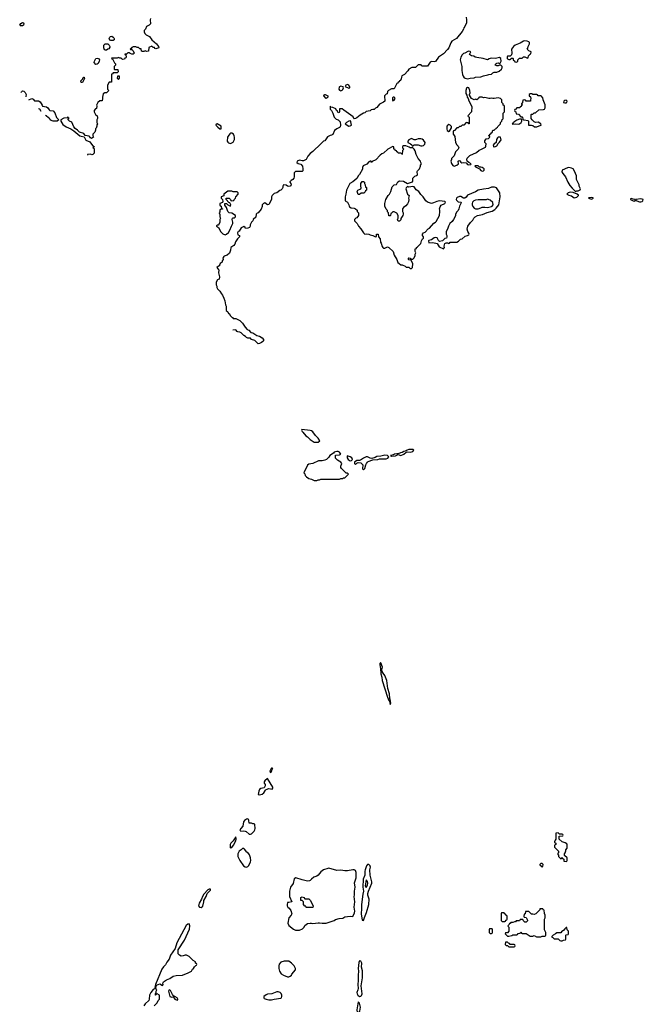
# Model space of a CAD drawing. Header units: inches. Extents: x 2769379 to 2883802, y 684208 to 828654.
# Tile 128 of 256: x 2779128 to 2788489, y 772971 to 787751. Entities that reach past the tile are written whole.
import ezdxf

# ---------------------------------------------------------------- set-up
doc = ezdxf.new("R2010")
doc.units = ezdxf.units.IN
doc.header["$MEASUREMENT"] = 0
for name, color, linetype in [('C7778', 7, 'Continuous'), ('C7787', 7, 'Continuous'), ('C7788', 7, 'Continuous')]:
    doc.layers.add(name, color=color, linetype=linetype)

msp = doc.modelspace()

# ---------------------------------------------------------------- linework, layer by layer
at = {"layer": 'C7778', "color": 2, "elevation": 6}
msp.add_lwpolyline([(2779170, 787657), (2779141, 787661), (2779128, 787670), (2779146, 787694), (2779171, 787711), (2779185, 787705), (2779191, 787691), (2779186, 787670)], close=True, dxfattribs=at)
for points in [[(2779150, 786660), (2779153, 786667), (2779170, 786681), (2779190, 786678), (2779210, 786658), (2779227, 786630), (2779221, 786599), (2779218, 786595)], [(2779267, 786549), (2779310, 786567), (2779330, 786556), (2779350, 786535), (2779411, 786531), (2779436, 786516), (2779466, 786470), (2779471, 786451), (2779530, 786441), (2779548, 786428), (2779570, 786398), (2779582, 786390), (2779630, 786383), (2779653, 786353), (2779681, 786281), (2779714, 786250), (2779690, 786229), (2779629, 786229), (2779598, 786238), (2779586, 786250), (2779578, 786270), (2779558, 786278), (2779526, 786310), (2779513, 786316)], [(2779450, 786375), (2779428, 786408), (2779411, 786413)], [(2780000, 786090), (2779995, 786095), (2779959, 786119), (2779941, 786141), (2779910, 786212), (2779874, 786230), (2779854, 786250), (2779858, 786262), (2779872, 786270), (2779858, 786278), (2779850, 786294), (2779842, 786278), (2779792, 786272), (2779746, 786250), (2779746, 786230), (2779776, 786176), (2779825, 786145), (2779894, 786114), (2779943, 786083), (2780000, 786034)]]:
    msp.add_lwpolyline(points, dxfattribs=at)
at = {"layer": 'C7787', "color": 2}
for points, elevation in [([(2784550, 778098), (2784542, 778098), (2784533, 778087), (2784532, 778068), (2784543, 778010), (2784548, 777932), (2784563, 777883), (2784569, 777830), (2784650, 777582), (2784670, 777532), (2784680, 777520), (2784690, 777472), (2784699, 777490), (2784690, 777546), (2784683, 777563), (2784681, 777630), (2784654, 777710), (2784638, 777830), (2784610, 777909), (2784582, 777942), (2784569, 777969), (2784564, 777990), (2784572, 778032)], 2), ([(2782917, 776517), (2782910, 776517), (2782904, 776510), (2782882, 776470), (2782890, 776451), (2782910, 776467), (2782920, 776500), (2782928, 776510)], 2), ([(2782850, 776358), (2782810, 776326), (2782800, 776310), (2782800, 776290), (2782811, 776270), (2782811, 776249), (2782800, 776220), (2782750, 776209), (2782730, 776194), (2782716, 776170), (2782710, 776122), (2782730, 776115), (2782770, 776126), (2782795, 776145), (2782816, 776184), (2782827, 776193), (2782869, 776211), (2782918, 776202), (2782927, 776213), (2782928, 776230)], 2), ([(2782550, 775753), (2782530, 775752), (2782502, 775730), (2782488, 775712), (2782475, 775645), (2782445, 775610), (2782434, 775590), (2782438, 775578), (2782448, 775568), (2782490, 775574), (2782510, 775571), (2782525, 775565), (2782570, 775527), (2782590, 775526), (2782610, 775532), (2782648, 775570), (2782658, 775590), (2782662, 775610), (2782658, 775670), (2782650, 775678), (2782630, 775678), (2782610, 775688), (2782570, 775688), (2782569, 775730), (2782563, 775743)], 2), ([(2787210, 775546), (2787178, 775542), (2787174, 775530), (2787174, 775450), (2787164, 775436), (2787154, 775410), (2787158, 775398), (2787174, 775390), (2787174, 775370), (2787158, 775362), (2787154, 775330), (2787214, 775270), (2787214, 775250), (2787202, 775230), (2787214, 775210), (2787214, 775190), (2787250, 775154), (2787262, 775158), (2787267, 775173), (2787273, 775173), (2787278, 775158), (2787294, 775150), (2787298, 775118), (2787330, 775114), (2787342, 775118), (2787346, 775130), (2787346, 775170), (2787307, 775207), (2787306, 775230), (2787316, 775244), (2787327, 775273), (2787328, 775292), (2787347, 775313), (2787347, 775367), (2787342, 775382), (2787316, 775396), (2787287, 775407), (2787270, 775408), (2787226, 775450), (2787227, 775493), (2787282, 775498), (2787286, 775510), (2787282, 775522), (2787270, 775526), (2787230, 775526)], 2), ([(2782370, 775486), (2782333, 775427), (2782296, 775390), (2782285, 775370), (2782285, 775325), (2782290, 775318), (2782310, 775326), (2782338, 775362), (2782374, 775425), (2782377, 775450)], 2), ([(2782490, 775308), (2782470, 775308), (2782451, 775289), (2782422, 775270), (2782402, 775230), (2782402, 775190), (2782431, 775130), (2782485, 775050), (2782510, 775036), (2782530, 775031), (2782550, 775041), (2782566, 775054), (2782592, 775108), (2782597, 775130), (2782593, 775170), (2782575, 775215), (2782550, 775249), (2782537, 775257), (2782500, 775300)], 2), ([(2783770, 775012), (2783754, 775010), (2783690, 774989), (2783650, 774958), (2783610, 774909), (2783590, 774895), (2783542, 774878), (2783506, 774850), (2783490, 774828), (2783477, 774823), (2783450, 774821), (2783370, 774838), (2783273, 774867), (2783250, 774853), (2783234, 774786), (2783194, 774730), (2783179, 774670), (2783179, 774590), (2783212, 774508), (2783170, 774498), (2783150, 774498), (2783141, 774470), (2783144, 774450), (2783155, 774430), (2783174, 774414), (2783199, 774379), (2783211, 774330), (2783202, 774310), (2783170, 774270), (2783153, 774190), (2783170, 774156), (2783240, 774100), (2783270, 774086), (2783330, 774085), (2783375, 774105), (2783398, 774130), (2783410, 774154), (2783426, 774170), (2783450, 774182), (2783490, 774191), (2783510, 774191), (2783530, 774185), (2783570, 774187), (2783610, 774196), (2783630, 774196), (2783670, 774187), (2783730, 774191), (2783846, 774230), (2783870, 774242), (2783923, 774257), (2783976, 774264), (2784010, 774282), (2784090, 774296), (2784130, 774291), (2784155, 774345), (2784160, 774370), (2784149, 774430), (2784159, 774510), (2784149, 774590), (2784156, 774610), (2784154, 774670), (2784162, 774730), (2784156, 774796), (2784178, 774870), (2784180, 774890), (2784180, 774950), (2784170, 774979), (2784150, 774987), (2784130, 774987), (2784047, 774973), (2784010, 774974), (2783950, 774983), (2783890, 774981)], 2), ([(2784350, 775071), (2784334, 775050), (2784313, 774987), (2784309, 774970), (2784309, 774910), (2784286, 774850), (2784279, 774730), (2784290, 774670), (2784277, 774623), (2784258, 774470), (2784260, 774410), (2784255, 774330), (2784270, 774234), (2784290, 774231), (2784304, 774276), (2784336, 774350), (2784370, 774470), (2784372, 774550), (2784354, 774610), (2784356, 774636), (2784365, 774670), (2784415, 774790), (2784415, 774810), (2784390, 774910), (2784385, 774990), (2784393, 775030), (2784390, 775042), (2784388, 775050), (2784370, 775068)], 2), ([(2786970, 775086), (2786950, 775086), (2786934, 775070), (2786938, 775058), (2786953, 775053), (2786958, 775038), (2786970, 775034), (2786982, 775038), (2786986, 775070)], 2), ([(2784330, 774839), (2784316, 774750), (2784330, 774726), (2784350, 774761), (2784353, 774790), (2784350, 774814)], 6), ([(2781970, 774701), (2781951, 774690), (2781890, 774624), (2781870, 774590), (2781859, 774550), (2781821, 774490), (2781811, 774451), (2781826, 774430), (2781850, 774426), (2781875, 774445), (2781892, 774510), (2781893, 774530), (2781929, 774590), (2781944, 774635), (2781990, 774685), (2781990, 774698)], 2), ([(2783410, 774554), (2783470, 774554), (2783490, 774534), (2783532, 774450), (2783530, 774426), (2783430, 774426), (2783422, 774442), (2783410, 774446), (2783388, 774468), (2783386, 774510), (2783367, 774527), (2783346, 774530), (2783350, 774574), (2783370, 774582), (2783393, 774573)], 2), ([(2786970, 774406), (2786938, 774402), (2786934, 774390), (2786873, 774327), (2786850, 774318), (2786830, 774326), (2786810, 774326), (2786770, 774366), (2786730, 774366), (2786718, 774362), (2786714, 774330), (2786698, 774322), (2786694, 774290), (2786698, 774278), (2786730, 774274), (2786752, 774232), (2786750, 774226), (2786730, 774206), (2786710, 774206), (2786686, 774230), (2786682, 774242), (2786650, 774246), (2786638, 774242), (2786630, 774226), (2786590, 774226), (2786578, 774222), (2786572, 774208), (2786553, 774207), (2786530, 774198), (2786502, 774198), (2786490, 774186), (2786478, 774182), (2786474, 774170), (2786454, 774150), (2786458, 774138), (2786472, 774130), (2786472, 774068), (2786450, 774046), (2786418, 774042), (2786414, 774030), (2786450, 773994), (2786470, 773994), (2786515, 774005), (2786530, 774014), (2786590, 774014), (2786602, 774018), (2786610, 774034), (2786642, 774038), (2786646, 774050), (2786652, 774052), (2786658, 774038), (2786670, 774034), (2786732, 774032), (2786790, 773992), (2786830, 773994), (2786850, 774002), (2786885, 773985), (2786950, 773982), (2786970, 773994), (2787010, 773994), (2787022, 773998), (2787026, 774010), (2787026, 774050), (2787008, 774090), (2787006, 774250), (2787018, 774270), (2787018, 774310), (2787007, 774333), (2787002, 774382), (2786990, 774386), (2786982, 774402)], 2), ([(2786390, 774346), (2786358, 774342), (2786354, 774330), (2786354, 774230), (2786370, 774214), (2786410, 774214), (2786422, 774218), (2786427, 774233), (2786442, 774238), (2786446, 774250), (2786446, 774290), (2786442, 774302), (2786427, 774307), (2786422, 774322), (2786407, 774327), (2786402, 774342)], 2), ([(2781670, 774181), (2781650, 774172), (2781628, 774152), (2781485, 773895), (2781463, 773810), (2781392, 773710), (2781374, 773646), (2781337, 773603), (2781315, 773565), (2781286, 773534), (2781263, 773497), (2781166, 773270), (2781154, 773230), (2781170, 773214), (2781181, 773259), (2781230, 773277), (2781270, 773252), (2781282, 773270), (2781279, 773290), (2781289, 773310), (2781330, 773336), (2781383, 773357), (2781430, 773391), (2781475, 773405), (2781572, 773408), (2781656, 773444), (2781706, 773470), (2781723, 773497), (2781738, 773510), (2781750, 773534), (2781770, 773554), (2781782, 773558), (2781786, 773570), (2781782, 773582), (2781768, 773588), (2781766, 773610), (2781730, 773628), (2781670, 773688), (2781630, 773708), (2781610, 773708), (2781584, 773696), (2781550, 773695), (2781526, 773706), (2781509, 773730), (2781506, 773750), (2781509, 773790), (2781604, 773936), (2781679, 774101), (2781683, 774150)], 2), ([(2786210, 774106), (2786178, 774102), (2786174, 774090), (2786174, 774050), (2786190, 774034), (2786210, 774034), (2786222, 774038), (2786226, 774050), (2786226, 774090), (2786222, 774102)], 2), ([(2787330, 774126), (2787310, 774106), (2787298, 774082), (2787260, 774060), (2787250, 774046), (2787190, 774046), (2787172, 774028), (2787134, 774010), (2787114, 773990), (2787118, 773978), (2787133, 773973), (2787150, 773954), (2787210, 773954), (2787234, 773930), (2787250, 773922), (2787270, 773922), (2787290, 773934), (2787322, 773938), (2787326, 773950), (2787326, 774010), (2787330, 774014), (2787362, 774018), (2787366, 774030), (2787366, 774070), (2787346, 774090), (2787342, 774122)], 2), ([(2786450, 773906), (2786418, 773902), (2786414, 773870), (2786430, 773854), (2786450, 773854), (2786470, 773834), (2786550, 773834), (2786562, 773838), (2786566, 773850), (2786562, 773862), (2786550, 773866), (2786490, 773866), (2786482, 773882), (2786467, 773887)], 2), ([(2784230, 773624), (2784220, 773600), (2784209, 773510), (2784213, 773470), (2784207, 773410), (2784209, 773330), (2784204, 773270), (2784208, 773210), (2784206, 773190), (2784190, 773150), (2784192, 773130), (2784202, 773110), (2784230, 773087), (2784249, 773091), (2784259, 773101), (2784267, 773130), (2784252, 773250), (2784272, 773368), (2784274, 773450), (2784273, 773473), (2784258, 773530), (2784263, 773590), (2784250, 773619)], 2), ([(2783170, 773618), (2783096, 773616), (2783050, 773602), (2783025, 773575), (2783017, 773550), (2783017, 773510), (2783027, 773467), (2783051, 773430), (2783086, 773406), (2783150, 773385), (2783170, 773385), (2783190, 773392), (2783208, 773410), (2783215, 773425), (2783268, 773490), (2783268, 773510), (2783248, 773550), (2783208, 773590)], 2), ([(2781370, 773188), (2781363, 773170), (2781382, 773090), (2781410, 773078), (2781430, 773082), (2781438, 773078), (2781458, 773050), (2781490, 773031), (2781500, 773040), (2781504, 773050), (2781490, 773069), (2781458, 773090), (2781436, 773096), (2781420, 773120), (2781397, 773170), (2781390, 773179)], 2), ([(2783010, 773159), (2782990, 773159), (2782911, 773129), (2782850, 773124), (2782830, 773115), (2782793, 773087), (2782792, 773070), (2782800, 773060), (2782826, 773046), (2782870, 773039), (2782910, 773039), (2782950, 773046), (2783050, 773065), (2783058, 773070), (2783064, 773090), (2783062, 773110), (2783054, 773134), (2783038, 773150)], 2), ([(2784210, 773006), (2784188, 772890), (2784195, 772855), (2784210, 772832), (2784233, 772870), (2784244, 772930), (2784230, 772986)], 2)]:
    msp.add_lwpolyline(points, close=True, dxfattribs=dict(at, elevation=elevation))
at = {"layer": 'C7787', "color": 2, "elevation": 2}
msp.add_lwpolyline([(2781146, 772950), (2781190, 772994), (2781206, 773030), (2781226, 773050), (2781226, 773110), (2781190, 773126), (2781178, 773122), (2781174, 773110), (2781169, 773109), (2781169, 773130), (2781178, 773142), (2781178, 773170), (2781186, 773190), (2781170, 773206), (2781150, 773204), (2781130, 773192), (2781095, 773150), (2781076, 773110), (2781071, 773050), (2781064, 773030), (2781010, 772980), (2780989, 772950)], dxfattribs=at)
at = {"layer": 'C7788', "color": 2}
for points, elevation in [([(2781089, 787770), (2781084, 787750), (2781089, 787691), (2781069, 787671), (2781030, 787651), (2781018, 787610), (2780995, 787590), (2780994, 787570), (2781006, 787546), (2781026, 787526), (2781077, 787497), (2781109, 787450), (2781184, 787390), (2781214, 787350), (2781218, 787330), (2781170, 787314), (2781158, 787318), (2781150, 787334), (2781130, 787334), (2781110, 787352), (2781068, 787332), (2781062, 787278), (2781030, 787274), (2781010, 787282), (2780990, 787274), (2780970, 787274), (2780958, 787278), (2780953, 787313), (2780930, 787314), (2780910, 787334), (2780890, 787334), (2780870, 787342), (2780830, 787342), (2780810, 787334), (2780802, 787318), (2780786, 787310), (2780790, 787306), (2780810, 787306), (2780830, 787286), (2780846, 787250), (2780830, 787234), (2780810, 787234), (2780784, 787244), (2780770, 787254), (2780750, 787254), (2780730, 787234), (2780707, 787233), (2780707, 787227), (2780722, 787222), (2780726, 787190), (2780722, 787178), (2780707, 787173), (2780702, 787158), (2780670, 787154), (2780650, 787174), (2780630, 787174), (2780610, 787182), (2780590, 787174), (2780508, 787172), (2780510, 787166), (2780522, 787162), (2780550, 787106), (2780567, 787087), (2780568, 787070), (2780548, 787050), (2780546, 787010), (2780550, 787006), (2780590, 787006), (2780602, 787002), (2780606, 786970), (2780590, 786954), (2780530, 786954), (2780522, 786938), (2780507, 786933), (2780506, 786814), (2780469, 786811), (2780448, 786770), (2780446, 786710), (2780466, 786690), (2780430, 786654), (2780408, 786652), (2780382, 786638), (2780369, 786590), (2780373, 786567), (2780366, 786534), (2780330, 786531), (2780302, 786510), (2780282, 786470), (2780286, 786454), (2780282, 786418), (2780267, 786413), (2780246, 786390), (2780246, 786370), (2780268, 786328), (2780290, 786306), (2780298, 786290), (2780298, 786270), (2780288, 786250), (2780288, 786210), (2780298, 786190), (2780288, 786172), (2780287, 786153), (2780276, 786124), (2780268, 786112), (2780267, 786093), (2780256, 786064), (2780228, 786032), (2780228, 786010), (2780238, 785990), (2780208, 785968), (2780190, 785978), (2780178, 785998), (2780170, 786003), (2780111, 786011), (2780090, 786041), (2780024, 786064), (2780000, 786090)], 6), ([(2785828, 787790), (2785835, 787750), (2785834, 787706), (2785809, 787650), (2785794, 787630), (2785789, 787610), (2785770, 787572), (2785685, 787470), (2785615, 787430), (2785598, 787402), (2785569, 787330), (2785550, 787305), (2785490, 787241), (2785414, 787190), (2785370, 787122), (2785350, 787118), (2785310, 787122), (2785290, 787112), (2785247, 787053), (2785173, 787053), (2785158, 787058), (2785152, 787072), (2785110, 787074), (2785070, 787034), (2785013, 787033), (2784969, 787011), (2784955, 786985), (2784906, 786930), (2784866, 786910), (2784858, 786890), (2784856, 786864), (2784842, 786838), (2784830, 786834), (2784822, 786818), (2784810, 786814), (2784802, 786798), (2784790, 786794), (2784750, 786714), (2784710, 786712), (2784666, 786690), (2784650, 786674), (2784642, 786638), (2784630, 786634), (2784606, 786610), (2784608, 786530), (2784590, 786512), (2784530, 786482), (2784490, 786432), (2784470, 786425), (2784450, 786405), (2784430, 786405), (2784404, 786396), (2784390, 786385), (2784330, 786372), (2784309, 786351), (2784290, 786346), (2784240, 786320), (2784190, 786276), (2784170, 786266), (2784150, 786265), (2784142, 786270), (2784135, 786295), (2783991, 786391), (2783970, 786411), (2783927, 786413), (2783926, 786370), (2783922, 786358), (2783910, 786354), (2783898, 786378), (2783882, 786390), (2783872, 786412), (2783830, 786432), (2783798, 786438), (2783794, 786450), (2783787, 786453), (2783788, 786410), (2783810, 786386), (2783830, 786346), (2783850, 786286), (2783856, 786276), (2783880, 786260), (2783910, 786249), (2783937, 786217), (2783942, 786170), (2783938, 786142), (2783930, 786132), (2783890, 786112), (2783854, 786086), (2783828, 786030), (2783810, 786018), (2783786, 786014), (2783750, 785991), (2783708, 785932), (2783689, 785930), (2783620, 785860), (2783556, 785804), (2783530, 785771), (2783490, 785745), (2783455, 785705), (2783428, 785652), (2783388, 785632), (2783370, 785631), (2783330, 785641), (2783295, 785630), (2783289, 785609), (2783310, 785594), (2783350, 785582), (2783373, 785553), (2783379, 785510), (2783378, 785482), (2783367, 785473), (2783270, 785474), (2783256, 785464), (2783249, 785451), (2783249, 785390), (2783242, 785370), (2783228, 785350), (2783203, 785337), (2783185, 785315), (2783184, 785310), (2783199, 785290), (2783204, 785270), (2783190, 785251), (2783166, 785246), (2783150, 785251), (2783130, 785266), (2783089, 785271), (2783078, 785250), (2783078, 785230), (2783069, 785210), (2783050, 785191), (2783033, 785187), (2782990, 785151), (2782950, 785142), (2782918, 785110), (2782906, 785090), (2782906, 785050), (2782870, 784978), (2782850, 784971), (2782810, 785002), (2782788, 784990), (2782770, 784972), (2782768, 784948), (2782755, 784905), (2782710, 784851), (2782695, 784845), (2782678, 784830), (2782672, 784788), (2782635, 784750), (2782628, 784730), (2782606, 784710), (2782589, 784671), (2782589, 784650), (2782575, 784630), (2782550, 784621), (2782518, 784618), (2782512, 784630), (2782490, 784645), (2782450, 784626), (2782421, 784579), (2782409, 784570), (2782395, 784550), (2782402, 784522), (2782426, 784510), (2782428, 784490), (2782398, 784462), (2782365, 784415), (2782356, 784384), (2782340, 784360), (2782295, 784330), (2782293, 784290), (2782276, 784244), (2782244, 784216), (2782198, 784202), (2782190, 784194), (2782179, 784170), (2782182, 784150), (2782168, 784130), (2782166, 784110), (2782138, 784090), (2782126, 784066), (2782126, 784054), (2782110, 784052), (2782086, 784030), (2782108, 784008), (2782115, 783995), (2782114, 783950), (2782128, 783890), (2782122, 783858), (2782096, 783844), (2782078, 783810), (2782078, 783770), (2782088, 783750), (2782088, 783730), (2782098, 783710), (2782130, 783678), (2782155, 783635), (2782170, 783618), (2782194, 783570), (2782209, 783530), (2782218, 783470), (2782228, 783450), (2782228, 783388), (2782250, 783366), (2782263, 783343), (2782275, 783335), (2782288, 783310), (2782310, 783286), (2782322, 783282), (2782330, 783266), (2782370, 783268), (2782430, 783235), (2782470, 783198), (2782510, 783138), (2782543, 783103), (2782566, 783090), (2782598, 783058), (2782626, 783050), (2782689, 783009), (2782730, 782999), (2782770, 782975), (2782788, 782950), (2782788, 782930), (2782780, 782920), (2782757, 782903), (2782730, 782891), (2782707, 782887), (2782656, 782936), (2782610, 782952), (2782591, 782971), (2782550, 782972), (2782530, 782982), (2782517, 782997), (2782494, 783010), (2782454, 783050), (2782430, 783062), (2782404, 783064), (2782390, 783072), (2782370, 783098), (2782328, 783092), (2782327, 783091)], 2), ([(2780000, 786034), (2780029, 786009), (2780050, 786001), (2780095, 785995), (2780123, 785943), (2780179, 785920), (2780221, 785861), (2780246, 785850), (2780242, 785838), (2780228, 785830), (2780242, 785822), (2780246, 785810), (2780246, 785750), (2780226, 785730), (2780210, 785722), (2780190, 785732), (2780146, 785730), (2780146, 785717)], 6)]:
    msp.add_lwpolyline(points, dxfattribs=dict(at, elevation=elevation))
for points, elevation in [([(2780430, 787295), (2780416, 787296), (2780400, 787300), (2780394, 787314), (2780389, 787329), (2780392, 787368), (2780410, 787387), (2780450, 787391), (2780472, 787370), (2780482, 787350), (2780480, 787340), (2780465, 787315), (2780450, 787308)], 6), ([(2780498, 787438), (2780483, 787443), (2780473, 787470), (2780479, 787490), (2780490, 787501), (2780510, 787503), (2780532, 787490), (2780540, 787480), (2780545, 787470), (2780545, 787450), (2780530, 787439)], 6), ([(2786710, 787434), (2786690, 787428), (2786642, 787398), (2786565, 787370), (2786538, 787350), (2786512, 787310), (2786514, 787250), (2786510, 787226), (2786490, 787206), (2786450, 787206), (2786445, 787190), (2786445, 787170), (2786450, 787162), (2786470, 787154), (2786490, 787154), (2786502, 787158), (2786507, 787173), (2786530, 787174), (2786534, 787170), (2786534, 787150), (2786553, 787133), (2786558, 787118), (2786590, 787114), (2786606, 787130), (2786606, 787150), (2786630, 787174), (2786670, 787174), (2786690, 787192), (2786712, 787192), (2786750, 787174), (2786762, 787178), (2786766, 787210), (2786790, 787234), (2786802, 787238), (2786806, 787270), (2786770, 787286), (2786746, 787310), (2786756, 787324), (2786758, 787350), (2786778, 787390), (2786778, 787410), (2786770, 787418), (2786746, 787430)], 2), ([(2785870, 787279), (2785854, 787274), (2785811, 787249), (2785790, 787244), (2785770, 787224), (2785750, 787190), (2785740, 787150), (2785767, 787050), (2785767, 786990), (2785775, 786930), (2785783, 786903), (2785800, 786880), (2785813, 786873), (2785850, 786864), (2785890, 786874), (2785950, 786881), (2785971, 786891), (2786050, 786895), (2786090, 786911), (2786157, 786923), (2786170, 786931), (2786208, 786932), (2786230, 786952), (2786250, 786962), (2786290, 786962), (2786323, 786977), (2786358, 787010), (2786368, 787030), (2786368, 787050), (2786350, 787068), (2786330, 787068), (2786310, 787058), (2786290, 787058), (2786266, 787070), (2786278, 787090), (2786290, 787098), (2786310, 787102), (2786330, 787094), (2786342, 787098), (2786355, 787130), (2786349, 787170), (2786330, 787184), (2786270, 787169), (2786207, 787173), (2786175, 787165), (2786150, 787149), (2786087, 787167), (2785990, 787182), (2785964, 787190), (2785943, 787203), (2785908, 787210), (2785878, 787230), (2785898, 787270), (2785890, 787275)], 2), ([(2780270, 787081), (2780245, 787110), (2780249, 787130), (2780269, 787171), (2780290, 787176), (2780311, 787171), (2780325, 787150), (2780321, 787130), (2780305, 787095), (2780290, 787082)], 6), ([(2780070, 786809), (2780049, 786809), (2780045, 786835), (2780078, 786862), (2780078, 786870), (2780091, 786891), (2780094, 786890), (2780102, 786870)], 6), ([(2780626, 786906), (2780594, 786906), (2780593, 786873), (2780610, 786854), (2780627, 786873)], 6), ([(2784050, 786778), (2784022, 786770), (2784014, 786750), (2784070, 786722), (2784086, 786730), (2784086, 786750), (2784075, 786755), (2784070, 786766)], 6), ([(2783730, 786568), (2783695, 786610), (2783698, 786622), (2783706, 786630), (2783714, 786630), (2783754, 786610), (2783752, 786588), (2783744, 786576)], 2), ([(2783950, 786753), (2783930, 786745), (2783923, 786737), (2783916, 786710), (2783930, 786691), (2783950, 786685), (2783969, 786691), (2783979, 786701), (2783989, 786730), (2783982, 786742)], 6), ([(2785850, 786734), (2785837, 786723), (2785827, 786690), (2785825, 786645), (2785840, 786620), (2785845, 786590), (2785862, 786570), (2785870, 786534), (2785914, 786450), (2785912, 786368), (2785854, 786310), (2785858, 786298), (2785870, 786294), (2785873, 786287), (2785874, 786190), (2785868, 786188), (2785862, 786202), (2785830, 786206), (2785794, 786170), (2785770, 786166), (2785752, 786148), (2785730, 786146), (2785710, 786128), (2785690, 786126), (2785653, 786087), (2785638, 786082), (2785634, 786070), (2785634, 786030), (2785644, 786024), (2785660, 786000), (2785672, 785910), (2785691, 785871), (2785711, 785851), (2785718, 785830), (2785710, 785808), (2785671, 785769), (2785650, 785706), (2785612, 785668), (2785612, 785652), (2785602, 785630), (2785611, 785591), (2785630, 785562), (2785650, 785552), (2785690, 785565), (2785715, 785590), (2785709, 785630), (2785724, 785636), (2785734, 785634), (2785750, 785612), (2785763, 785603), (2785790, 785606), (2785830, 785602), (2785850, 785578), (2785870, 785572), (2785902, 785578), (2785906, 785590), (2785868, 785608), (2785847, 785627), (2785838, 785650), (2785846, 785674), (2785885, 785715), (2785983, 785757), (2786025, 785795), (2786050, 785802), (2786122, 785838), (2786127, 785853), (2786128, 785890), (2786109, 785910), (2786109, 785931), (2786118, 785950), (2786130, 785962), (2786166, 785970), (2786186, 785990), (2786182, 786002), (2786168, 786010), (2786170, 786014), (2786182, 786018), (2786188, 786032), (2786202, 786038), (2786210, 786054), (2786222, 786058), (2786228, 786092), (2786250, 786094), (2786270, 786114), (2786282, 786118), (2786286, 786130), (2786302, 786138), (2786306, 786150), (2786346, 786190), (2786346, 786210), (2786366, 786230), (2786368, 786252), (2786382, 786258), (2786386, 786270), (2786386, 786350), (2786406, 786370), (2786406, 786450), (2786402, 786462), (2786387, 786467), (2786386, 786490), (2786366, 786510), (2786366, 786550), (2786346, 786570), (2786310, 786579), (2786250, 786569), (2786230, 786569), (2786210, 786575), (2786190, 786568), (2786170, 786568), (2786110, 786582), (2786090, 786578), (2786070, 786586), (2786030, 786586), (2786018, 786582), (2786014, 786570), (2785990, 786548), (2785970, 786558), (2785950, 786548), (2785909, 786569), (2785880, 786620), (2785878, 786630), (2785888, 786652), (2785884, 786690), (2785870, 786726)], 2), ([(2786790, 786638), (2786774, 786630), (2786774, 786610), (2786793, 786593), (2786802, 786570), (2786794, 786550), (2786794, 786530), (2786790, 786526), (2786730, 786526), (2786722, 786542), (2786710, 786546), (2786678, 786542), (2786674, 786510), (2786662, 786490), (2786662, 786482), (2786672, 786468), (2786658, 786462), (2786653, 786447), (2786638, 786442), (2786633, 786427), (2786590, 786426), (2786573, 786407), (2786558, 786402), (2786554, 786390), (2786558, 786378), (2786574, 786370), (2786578, 786338), (2786613, 786333), (2786650, 786294), (2786670, 786294), (2786674, 786290), (2786678, 786258), (2786694, 786250), (2786758, 786238), (2786765, 786225), (2786765, 786170), (2786810, 786167), (2786830, 786161), (2786855, 786145), (2786870, 786141), (2786890, 786143), (2786952, 786168), (2786955, 786170), (2786949, 786190), (2786910, 786214), (2786870, 786209), (2786850, 786218), (2786818, 786250), (2786806, 786270), (2786806, 786330), (2786810, 786334), (2786830, 786334), (2786848, 786352), (2786870, 786354), (2786920, 786400), (2786990, 786402), (2787006, 786410), (2787018, 786430), (2787015, 786475), (2786988, 786550), (2786982, 786582), (2786968, 786588), (2786962, 786602), (2786950, 786606), (2786910, 786606), (2786902, 786622), (2786890, 786626), (2786830, 786626), (2786816, 786636)], 2), ([(2784750, 786588), (2784733, 786587), (2784724, 786576), (2784722, 786550), (2784730, 786534), (2784750, 786542), (2784762, 786570), (2784759, 786579)], 2), ([(2787330, 786542), (2787310, 786539), (2787298, 786530), (2787292, 786510), (2787310, 786503), (2787330, 786503), (2787339, 786510), (2787348, 786530)], 2), ([(2782090, 786186), (2782078, 786182), (2782074, 786170), (2782100, 786140), (2782130, 786112), (2782150, 786114), (2782154, 786126), (2782154, 786150), (2782150, 786155)], 6), ([(2784094, 786234), (2784070, 786229), (2784032, 786210), (2784012, 786190), (2784070, 786151), (2784090, 786158), (2784108, 786170), (2784100, 786220)], 2), ([(2786658, 786258), (2786630, 786258), (2786590, 786242), (2786545, 786215), (2786538, 786202), (2786522, 786190), (2786530, 786182), (2786570, 786187), (2786610, 786182), (2786630, 786188), (2786655, 786210), (2786664, 786230), (2786667, 786247)], 2), ([(2782310, 786049), (2782291, 786049), (2782281, 786040), (2782259, 786001), (2782245, 785990), (2782242, 785930), (2782250, 785914), (2782264, 785904), (2782290, 785894), (2782310, 785902), (2782330, 785914), (2782350, 785954), (2782353, 785990), (2782349, 786010), (2782335, 786035)], 6), ([(2785570, 786178), (2785543, 786157), (2785538, 786142), (2785541, 786110), (2785547, 786090), (2785570, 786074), (2785582, 786078), (2785609, 786130), (2785609, 786150), (2785590, 786169)], 2), ([(2785010, 785968), (2784970, 785948), (2784952, 785930), (2784954, 785910), (2784994, 785890), (2785013, 785873), (2785018, 785858), (2785030, 785854), (2785050, 785874), (2785110, 785872), (2785150, 785858), (2785170, 785858), (2785190, 785865), (2785210, 785882), (2785213, 785910), (2785190, 785944), (2785170, 785956), (2785150, 785961), (2785110, 785962), (2785085, 785955), (2785070, 785946), (2785050, 785946)], 2), ([(2786310, 785988), (2786300, 785980), (2786286, 785954), (2786281, 785910), (2786277, 785903), (2786250, 785889), (2786236, 785870), (2786238, 785850), (2786243, 785843), (2786250, 785841), (2786270, 785846), (2786290, 785858), (2786309, 785891), (2786330, 785911), (2786354, 785946), (2786346, 785986)], 2), ([(2784890, 785858), (2784874, 785850), (2784874, 785830), (2784894, 785810), (2784874, 785790), (2784870, 785726), (2784862, 785742), (2784850, 785746), (2784810, 785746), (2784802, 785762), (2784787, 785767), (2784782, 785782), (2784766, 785790), (2784762, 785802), (2784746, 785810), (2784742, 785842), (2784730, 785846), (2784654, 785810), (2784590, 785746), (2784564, 785736), (2784540, 785720), (2784472, 785650), (2784418, 785622), (2784413, 785607), (2784406, 785614), (2784406, 785626), (2784390, 785628), (2784370, 785618), (2784337, 785583), (2784285, 785555), (2784272, 785530), (2784272, 785508), (2784231, 785429), (2784212, 785410), (2784191, 785369), (2784130, 785315), (2784085, 785290), (2784035, 785190), (2784025, 785130), (2784011, 785090), (2784013, 785033), (2784051, 785011), (2784070, 784974), (2784072, 784950), (2784080, 784940), (2784105, 784925), (2784150, 784922), (2784171, 784911), (2784192, 784890), (2784194, 784870), (2784212, 784850), (2784214, 784810), (2784190, 784778), (2784174, 784770), (2784154, 784750), (2784154, 784730), (2784193, 784693), (2784212, 784650), (2784251, 784611), (2784290, 784552), (2784310, 784534), (2784330, 784538), (2784370, 784532), (2784390, 784522), (2784430, 784514), (2784470, 784494), (2784482, 784498), (2784486, 784534), (2784510, 784532), (2784514, 784490), (2784540, 784460), (2784546, 784410), (2784556, 784396), (2784567, 784347), (2784578, 784330), (2784590, 784323), (2784610, 784323), (2784650, 784342), (2784670, 784332), (2784734, 784274), (2784750, 784214), (2784791, 784151), (2784806, 784106), (2784822, 784090), (2784850, 784072), (2784871, 784071), (2784912, 784052), (2784930, 784034), (2784970, 784034), (2784990, 784014), (2785010, 784014), (2785026, 784030), (2785027, 784087), (2785002, 784142), (2784970, 784146), (2784966, 784150), (2784966, 784170), (2784970, 784174), (2784990, 784172), (2784998, 784158), (2785030, 784154), (2785050, 784174), (2785066, 784210), (2785066, 784230), (2785075, 784250), (2785066, 784270), (2785066, 784310), (2785082, 784318), (2785086, 784330), (2785100, 784340), (2785148, 784390), (2785158, 784430), (2785176, 784464), (2785187, 784473), (2785188, 784490), (2785175, 784510), (2785174, 784530), (2785189, 784550), (2785216, 784564), (2785258, 784610), (2785277, 784623), (2785343, 784697), (2785370, 784712), (2785378, 784722), (2785428, 784810), (2785428, 784830), (2785435, 784850), (2785435, 784890), (2785428, 784910), (2785440, 784940), (2785455, 784965), (2785508, 784990), (2785522, 785010), (2785510, 785022), (2785430, 785033), (2785390, 785023), (2785340, 785000), (2785310, 784994), (2785250, 785014), (2785222, 785030), (2785182, 785090), (2785147, 785127), (2785121, 785170), (2785077, 785197), (2785050, 785242), (2785030, 785249), (2784970, 785238), (2784950, 785246), (2784930, 785226), (2784925, 785210), (2784950, 785134), (2784974, 785110), (2784966, 785074), (2784971, 785050), (2784963, 785017), (2784951, 784989), (2784922, 784958), (2784887, 784933), (2784872, 784910), (2784872, 784870), (2784882, 784850), (2784885, 784830), (2784878, 784810), (2784851, 784769), (2784850, 784748), (2784830, 784728), (2784807, 784727), (2784798, 784750), (2784807, 784773), (2784808, 784810), (2784790, 784846), (2784750, 784868), (2784730, 784866), (2784710, 784846), (2784698, 784842), (2784694, 784810), (2784690, 784806), (2784667, 784807), (2784666, 784850), (2784648, 784868), (2784647, 784887), (2784630, 784906), (2784608, 784950), (2784608, 784990), (2784622, 785050), (2784658, 785110), (2784678, 785130), (2784698, 785170), (2784718, 785242), (2784750, 785272), (2784782, 785278), (2784803, 785317), (2784830, 785332), (2784890, 785326), (2784950, 785291), (2785022, 785318), (2785027, 785333), (2785028, 785370), (2785060, 785400), (2785086, 785410), (2785098, 785422), (2785094, 785470), (2785099, 785481), (2785128, 785510), (2785146, 785550), (2785146, 785570), (2785158, 785590), (2785148, 785608), (2785146, 785630), (2785110, 785666), (2785078, 785730), (2785063, 785783), (2785050, 785806), (2785030, 785826), (2784990, 785826), (2784976, 785836), (2784924, 785856)], 2), ([(2786010, 785558), (2785964, 785556), (2785962, 785550), (2785970, 785542), (2786030, 785514), (2786050, 785487), (2786070, 785477), (2786090, 785481), (2786099, 785490), (2786099, 785510), (2786072, 785532), (2786050, 785539), (2786030, 785538)], 2), ([(2787370, 785533), (2787350, 785529), (2787272, 785490), (2787267, 785467), (2787281, 785441), (2787321, 785390), (2787354, 785314), (2787384, 785264), (2787420, 785220), (2787470, 785174), (2787490, 785182), (2787510, 785182), (2787542, 785198), (2787546, 785210), (2787528, 785250), (2787528, 785270), (2787488, 785350), (2787487, 785407), (2787458, 785478), (2787435, 785510), (2787410, 785524)], 2), ([(2784207, 785127), (2784195, 785170), (2784206, 785194), (2784250, 785214), (2784255, 785225), (2784249, 785250), (2784250, 785294), (2784270, 785322), (2784290, 785322), (2784302, 785310), (2784302, 785290), (2784314, 785270), (2784318, 785238), (2784334, 785230), (2784334, 785190), (2784318, 785182), (2784313, 785167), (2784292, 785148), (2784253, 785147), (2784230, 785128)], 2), ([(2782250, 785178), (2782194, 785130), (2782190, 785106), (2782154, 785090), (2782154, 785070), (2782172, 785052), (2782178, 785022), (2782172, 785008), (2782134, 784990), (2782134, 784970), (2782138, 784958), (2782152, 784950), (2782158, 784918), (2782170, 784914), (2782172, 784908), (2782138, 784902), (2782133, 784887), (2782132, 784868), (2782122, 784850), (2782133, 784827), (2782134, 784790), (2782142, 784770), (2782132, 784750), (2782131, 784709), (2782114, 784670), (2782110, 784666), (2782090, 784666), (2782082, 784658), (2782082, 784650), (2782110, 784634), (2782147, 784567), (2782178, 784538), (2782210, 784521), (2782230, 784531), (2782261, 784559), (2782281, 784590), (2782307, 784653), (2782329, 784690), (2782329, 784710), (2782319, 784750), (2782322, 784770), (2782330, 784778), (2782350, 784778), (2782368, 784792), (2782369, 784810), (2782310, 784849), (2782274, 784854), (2782260, 784860), (2782253, 784873), (2782234, 784934), (2782208, 784968), (2782206, 784990), (2782210, 784994), (2782230, 784994), (2782254, 784970), (2782290, 784954), (2782295, 784970), (2782282, 785002), (2782267, 785007), (2782226, 785050), (2782226, 785070), (2782230, 785074), (2782272, 785072), (2782294, 785050), (2782298, 785038), (2782310, 785034), (2782342, 785038), (2782346, 785050), (2782366, 785070), (2782370, 785094), (2782406, 785130), (2782406, 785150), (2782390, 785166), (2782333, 785167), (2782310, 785175)], 6), ([(2786257, 785237), (2786210, 785236), (2786163, 785217), (2786090, 785209), (2786010, 785193), (2785970, 785165), (2785850, 785117), (2785830, 785089), (2785810, 785073), (2785790, 785073), (2785750, 785099), (2785730, 785099), (2785697, 785083), (2785686, 785070), (2785681, 785050), (2785684, 785044), (2785710, 785016), (2785754, 785010), (2785752, 784990), (2785731, 784950), (2785722, 784910), (2785710, 784886), (2785690, 784866), (2785672, 784830), (2785670, 784806), (2785642, 784750), (2785619, 784721), (2785586, 784694), (2785565, 784650), (2785550, 784606), (2785532, 784570), (2785532, 784530), (2785542, 784510), (2785542, 784490), (2785534, 784470), (2785510, 784466), (2785474, 784430), (2785430, 784422), (2785415, 784435), (2785395, 784475), (2785370, 784483), (2785350, 784476), (2785310, 784449), (2785270, 784438), (2785262, 784430), (2785270, 784402), (2785330, 784407), (2785394, 784390), (2785424, 784344), (2785490, 784314), (2785506, 784330), (2785502, 784350), (2785510, 784394), (2785530, 784402), (2785550, 784402), (2785570, 784394), (2785582, 784398), (2785590, 784414), (2785690, 784412), (2785714, 784426), (2785745, 784455), (2785770, 784462), (2785817, 784503), (2785850, 784511), (2785870, 784522), (2785873, 784530), (2785870, 784546), (2785854, 784570), (2785846, 784606), (2785856, 784650), (2785894, 784706), (2785930, 784741), (2785946, 784774), (2785964, 784790), (2786002, 784810), (2786075, 784825), (2786145, 784855), (2786222, 784878), (2786260, 784900), (2786280, 784920), (2786321, 784970), (2786342, 785090), (2786334, 785150), (2786285, 785225)], 2), ([(2787390, 785164), (2787362, 785150), (2787342, 785130), (2787370, 785116), (2787410, 785107), (2787450, 785079), (2787490, 785088), (2787518, 785110), (2787515, 785115), (2787494, 785134), (2787436, 785156)], 2), ([(2786150, 785055), (2786130, 785048), (2786010, 785049), (2785970, 785041), (2785945, 785030), (2785926, 785010), (2785919, 784990), (2785919, 784970), (2785928, 784948), (2785950, 784921), (2785970, 784911), (2786009, 784911), (2786050, 784926), (2786070, 784938), (2786110, 784938), (2786151, 784931), (2786210, 784945), (2786219, 784950), (2786233, 784970), (2786229, 785009), (2786190, 785042)], 6), ([(2787710, 785082), (2787670, 785078), (2787666, 785070), (2787710, 785058), (2787730, 785066), (2787738, 785070), (2787735, 785075)], 2), ([(2788310, 785066), (2788298, 785062), (2788294, 785050), (2788334, 785030), (2788350, 785027), (2788366, 785030), (2788366, 785050), (2788335, 785055)], 2), ([(2788450, 785061), (2788374, 785050), (2788378, 785038), (2788392, 785030), (2788430, 785019), (2788450, 785018), (2788470, 785023), (2788484, 785030), (2788489, 785050), (2788470, 785058)], 2), ([(2783362, 781598), (2783358, 781590), (2783367, 781570), (2783380, 781560), (2783423, 781503), (2783450, 781491), (2783487, 781447), (2783550, 781411), (2783570, 781407), (2783610, 781411), (2783635, 781430), (2783610, 781469), (2783570, 781510), (2783526, 781566), (2783510, 781579), (2783490, 781584)], 2), ([(2783910, 781269), (2783890, 781269), (2783850, 781258), (2783838, 781242), (2783782, 781210), (2783770, 781186), (2783734, 781150), (2783710, 781138), (2783670, 781128), (2783613, 781127), (2783530, 781089), (2783470, 781078), (2783450, 781066), (2783394, 780950), (2783410, 780934), (2783414, 780910), (2783432, 780890), (2783470, 780865), (2783510, 780852), (2783550, 780832), (2783590, 780832), (2783610, 780842), (2783630, 780845), (2783650, 780852), (2783930, 780852), (2783950, 780862), (2783978, 780862), (2783988, 780872), (2784010, 780874), (2784066, 780930), (2784050, 780946), (2784030, 780946), (2783956, 781016), (2783948, 781028), (2783948, 781050), (2783962, 781090), (2783948, 781110), (2783900, 781140), (2783868, 781170), (2783867, 781213), (2783930, 781218), (2783948, 781230), (2783930, 781259)], 2), ([(2784050, 781206), (2784042, 781198), (2784045, 781175), (2784061, 781150), (2784090, 781131), (2784110, 781132), (2784122, 781150), (2784112, 781172), (2784090, 781189), (2784058, 781198)], 2), ([(2784610, 781215), (2784550, 781198), (2784490, 781193), (2784463, 781177), (2784416, 781164), (2784389, 781169), (2784350, 781189), (2784330, 781189), (2784290, 781169), (2784242, 781138), (2784230, 781134), (2784190, 781134), (2784154, 781110), (2784154, 781090), (2784170, 781074), (2784188, 781092), (2784210, 781102), (2784250, 781098), (2784266, 781086), (2784278, 781070), (2784272, 781010), (2784290, 780992), (2784310, 781012), (2784324, 781070), (2784333, 781090), (2784349, 781111), (2784361, 781119), (2784430, 781143), (2784506, 781150), (2784530, 781159), (2784630, 781158), (2784653, 781170), (2784669, 781190), (2784647, 781207)], 2), ([(2785010, 781301), (2784970, 781298), (2784946, 781290), (2784930, 781277), (2784892, 781270), (2784870, 781256), (2784842, 781250), (2784810, 781234), (2784790, 781236), (2784754, 781230), (2784739, 781221), (2784692, 781210), (2784710, 781201), (2784770, 781205), (2784810, 781222), (2784850, 781211), (2784894, 781230), (2784930, 781258), (2784950, 781262), (2784990, 781258), (2785010, 781263), (2785029, 781270), (2785044, 781290), (2785030, 781298)], 2)]:
    msp.add_lwpolyline(points, close=True, dxfattribs=dict(at, elevation=elevation))

doc.saveas('drawing.dxf')
